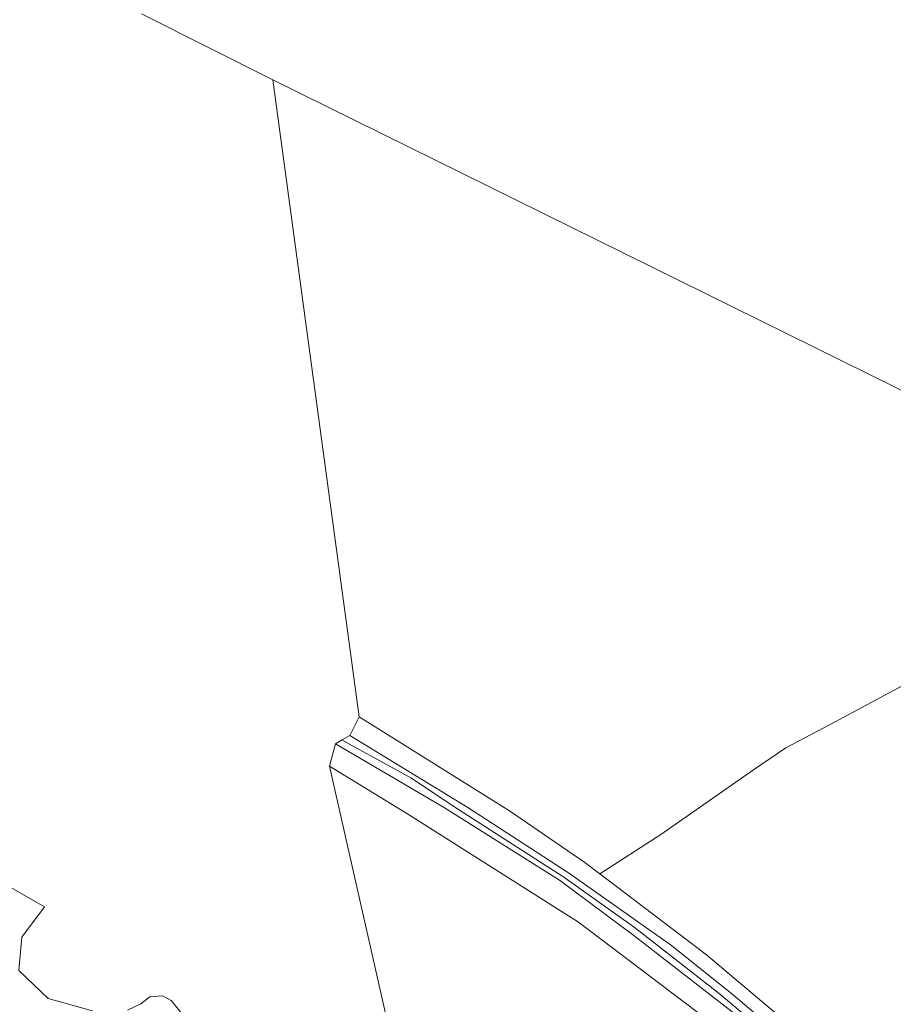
# Model space of a CAD drawing. Extents: x 176032 to 190000, y 318229 to 352878.
# Tile 27 of 184: x 176456 to 176668, y 319514 to 319754. Entities that reach past the tile are written whole.
import ezdxf

# ---------------------------------------------------------------- set-up
doc = ezdxf.new("R2010")
doc.units = 0
for name, color, linetype, lineweight in [('bp-b5-boom', 253, 'Continuous', 18), ('bp-b5-grasland', 253, 'Continuous', 18), ('gw-bs-kruinlijn', 253, 'Continuous', 18), ('gw-bs-teenlijn', 253, 'Continuous', 18), ('og-b5-grond_ingericht', 253, 'Continuous', 18), ('og-b5-water', 253, 'Continuous', 18), ('og-bs-terreinafscheiding', 7, 'Continuous', 18), ('wh-bs-waterlijn', 253, 'Continuous', 18)]:
    doc.layers.add(name, color=color, linetype=linetype, lineweight=lineweight)
doc.layers.add('viewports', color=7, linetype='Continuous')

# ---------------------------------------------------------------- blocks, each defined once
blk = doc.blocks.new('x-ref dtb totaal grijs')
at = {"layer": 'bp-b5-boom'}
blk.add_polyline3d([(176587.095, 319544.278, 46.854), (176605.146, 319530.818, 47.043), (176631.678, 319510.269, 47.022), (176656.554, 319488.104, 47.009), (176648.339, 319488.723, 44.042), (176626.129, 319507.947, 44.059), (176591.671, 319534.026, 44.059), (176550.268, 319560.327, 44.059), (176531.008, 319572.068, 44.063), (176532.486, 319577.511, 46.854), (176558.836, 319562.06, 47)], close=True, dxfattribs=at)
at = {"layer": 'bp-b5-grasland'}
for points in [[(176418.978, 319562.145, 45.454), (176461.606, 319537.827, 45.458), (176456.037, 319530.422, 45.633), (176455.317, 319522.247, 45.55), (176462.441, 319515.426, 45.502), (176473.274, 319512.469, 45.502)], [(176481.821, 319512.555, 45.498), (176485.066, 319514.151, 45.55), (176487.267, 319515.85, 45.554), (176490.36, 319516.11, 45.55), (176492.413, 319514.916, 45.524), (176495.618, 319511.019, 45.528)]]:
    blk.add_polyline3d(points, dxfattribs=at)
for points in [[(176593.275, 319548.588, 45.331), (176596.87, 319545.851, 45.439), (176622.859, 319526.059, 45.521), (176649.838, 319503.331, 45.581), (176664.322, 319490.381, 45.699), (176661.278, 319489.141, 47.07), (176646.006, 319502.192, 47.095), (176629.493, 319516.271, 47.078), (176614.329, 319528.337, 47.117), (176589.289, 319546.06, 46.944), (176564.746, 319562.029, 47.125), (176535.993, 319579.551, 46.974), (176538.221, 319584.122, 44.788), (176574.907, 319561.204, 44.93)], [(176589.289, 319546.06, 46.944), (176614.329, 319528.337, 47.117), (176629.493, 319516.271, 47.078), (176646.006, 319502.192, 47.095), (176661.278, 319489.141, 47.07), (176659.216, 319488.688, 47.043), (176656.554, 319488.104, 47.009), (176631.678, 319510.269, 47.022), (176605.146, 319530.818, 47.043), (176587.095, 319544.278, 46.854), (176558.836, 319562.06, 47), (176532.486, 319577.511, 46.854), (176534.138, 319578.472, 46.911), (176535.993, 319579.551, 46.974), (176564.746, 319562.029, 47.125)]]:
    blk.add_polyline3d(points, close=True, dxfattribs=at)
at = {"layer": 'gw-bs-kruinlijn'}
for points in [[(176656.554, 319488.104, 47.009), (176631.678, 319510.269, 47.022), (176605.146, 319530.818, 47.043), (176587.095, 319544.278, 46.854), (176558.836, 319562.06, 47), (176532.486, 319577.511, 46.854)], [(176659.79, 319488.205, 47.005), (176659.216, 319488.688, 47.008), (176642.901, 319502.412, 47.082), (176625.983, 319516.688, 47.069), (176605.243, 319532.848, 47.043), (176588.732, 319544.599, 47.043), (176588.075, 319545.074, 46.894), (176587.864, 319545.148, 47.048), (176562.466, 319561.524, 47.069), (176550.824, 319569.219, 47.194), (176534.299, 319578.367, 46.884)], [(176589.289, 319546.06, 46.944), (176614.329, 319528.337, 47.117), (176629.493, 319516.271, 47.078), (176646.006, 319502.192, 47.095), (176661.278, 319489.141, 47.07)]]:
    blk.add_polyline3d(points, dxfattribs=at)
at = {"layer": 'gw-bs-teenlijn'}
blk.add_polyline3d([(176593.275, 319548.588, 45.331), (176596.87, 319545.851, 45.439), (176622.859, 319526.059, 45.521), (176649.838, 319503.331, 45.581), (176664.322, 319490.381, 45.699)], dxfattribs=at)
at = {"layer": 'og-b5-grond_ingericht'}
for points in [[(176741.806, 319754.587, 44.074), (176750.82, 319744.953, 44.074), (176757.328, 319734.402, 44.074), (176760.065, 319729.573, 44.074), (176761.588, 319726.339, 44.074), (176763.654, 319721.474, 44.411), (176766.927, 319709.489, 44.816), (176771.107, 319691.322, 44.726), (176778.669, 319655.949, 45.311), (176782.427, 319639.05, 45.514), (176785.55, 319625.38, 45.514), (176789.053, 319612.729, 45.514), (176792.024, 319603.102, 45.244), (176780.922, 319609.129, 45.094), (176517.171, 319739.396, 45.106), (176485.195, 319755.478, 45)], [(176649.838, 319503.331, 45.581), (176622.859, 319526.059, 45.521), (176596.87, 319545.851, 45.439), (176611.752, 319555.415, 44.918), (176634.355, 319571.2, 44.653), (176642.189, 319576.546, 44.631), (176653.029, 319582.281, 44.761), (176672.982, 319592.961, 45.05)]]:
    blk.add_polyline3d(points, dxfattribs=at)
blk.add_polyline3d([(176780.922, 319609.129, 45.094), (176755.435, 319594.838, 45.218), (176723.325, 319578.196, 45.207), (176722.091, 319577.65, 45.262), (176721.415, 319577.777, 45.292), (176695.128, 319604.194, 45.135), (176694.234, 319605.049, 45.135), (176693.189, 319605.301, 45.113), (176672.982, 319592.961, 45.05), (176653.029, 319582.281, 44.761), (176642.189, 319576.546, 44.631), (176634.355, 319571.2, 44.653), (176611.752, 319555.415, 44.918), (176596.87, 319545.851, 45.439), (176593.275, 319548.588, 45.331), (176574.907, 319561.204, 44.93), (176538.221, 319584.122, 44.788), (176517.171, 319739.396, 45.106)], close=True, dxfattribs=at)
at = {"layer": 'og-b5-water'}
blk.add_polyline3d([(176585.244, 319462.123, 44.042), (176569.165, 319474.945, 44.046), (176549.912, 319488.431, 44.05), (176531.008, 319572.068, 44.063), (176550.268, 319560.327, 44.059), (176591.671, 319534.026, 44.059), (176626.129, 319507.947, 44.059), (176648.339, 319488.723, 44.042)], close=True, dxfattribs=at)
at = {"layer": 'og-bs-terreinafscheiding'}
blk.add_polyline3d([(176596.87, 319545.851, 45.439), (176611.752, 319555.415, 44.918), (176634.355, 319571.2, 44.653), (176642.189, 319576.546, 44.631), (176653.029, 319582.281, 44.761), (176672.982, 319592.961, 45.05), (176693.189, 319605.301, 45.113), (176694.234, 319605.049, 45.135), (176695.128, 319604.194, 45.135), (176721.415, 319577.777, 45.292), (176722.091, 319577.65, 45.262), (176723.325, 319578.196, 45.207), (176755.435, 319594.838, 45.218), (176780.922, 319609.129, 45.094)], dxfattribs=at)
at = {"layer": 'wh-bs-waterlijn'}
blk.add_polyline3d([(176648.339, 319488.723, 44.042), (176626.129, 319507.947, 44.059), (176591.671, 319534.026, 44.059), (176550.268, 319560.327, 44.059), (176531.008, 319572.068, 44.063)], dxfattribs=at)

msp = doc.modelspace()

# ---------------------------------------------------------------- block references
at = {"layer": 'viewports'}
msp.add_blockref('x-ref dtb totaal grijs', (0, 0), dxfattribs=at)

doc.saveas('drawing.dxf')
